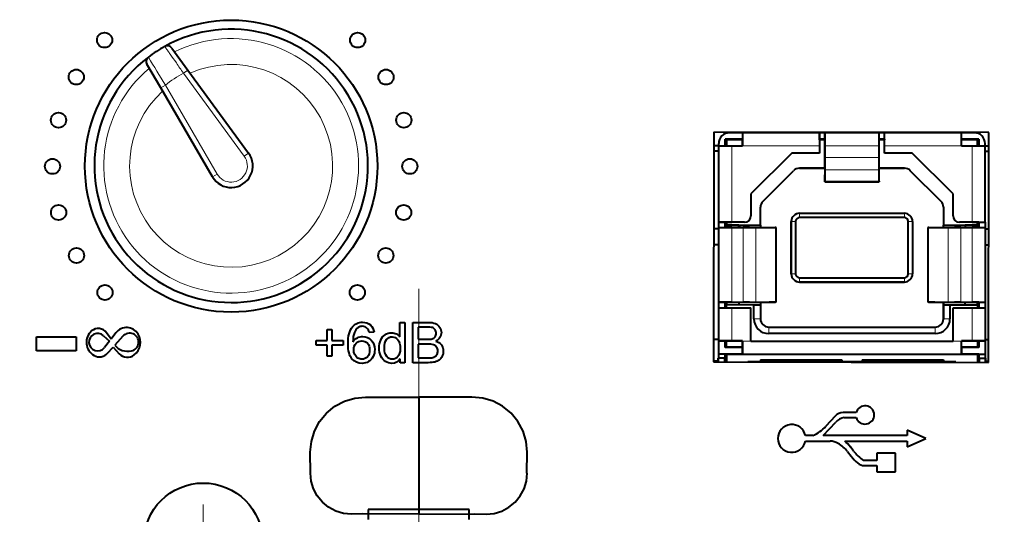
# Model space of a CAD drawing. Header units: millimetres. Extents: x 0 to 420, y -2 to 296.
# Tile 22 of 32: x 132 to 177, y 192 to 215. Entities that reach past the tile are written whole.
import ezdxf
from ezdxf.enums import TextEntityAlignment as Align
from ezdxf.lldxf.tags import DXFTag

# ---------------------------------------------------------------- set-up
doc = ezdxf.new("R2010")
doc.units = ezdxf.units.MM
for name, color, linetype in [('__NAS04_PROGETTI', 7, 'Continuous'), ('Default', 7, 'Continuous'), ('DV1_Predefinito', 7, 'Continuous'), ('ME001036.00.04', 7, 'Continuous'), ('ME001037.00.00', 7, 'Continuous'), ('VI000289', 7, 'Continuous')]:
    doc.layers.add(name, color=color, linetype=linetype)
doc.styles.add('SEACAD_Solid_Edge_ISO', font='txt')
doc.styles.add('SEACAD_Solid_Edge_ISOI', font='seisoi.ttf')
tags = doc.linetypes.add('CENTER2', pattern=[28.575, 19.05, -3.175, 3.175, -3.175]).pattern_tags.tags
tags[10:11] = [DXFTag(74, 4), DXFTag(75, 0), DXFTag(340, '0'), DXFTag(46, 0.0), DXFTag(50, 0.0), DXFTag(44, 0.0), DXFTag(45, 0.0)]
tags[8:9] = [DXFTag(74, 4), DXFTag(75, 0), DXFTag(340, '0'), DXFTag(46, 0.0), DXFTag(50, 0.0), DXFTag(44, 0.0), DXFTag(45, 0.0)]
tags[6:7] = [DXFTag(74, 4), DXFTag(75, 0), DXFTag(340, '0'), DXFTag(46, 0.0), DXFTag(50, 0.0), DXFTag(44, 0.0), DXFTag(45, 0.0)]
tags[4:5] = [DXFTag(74, 4), DXFTag(75, 0), DXFTag(340, '0'), DXFTag(46, 0.0), DXFTag(50, 0.0), DXFTag(44, 0.0), DXFTag(45, 0.0)]
doc.dimstyles.new('ISO', dxfattribs={"dimtxt": 3.5, "dimasz": 3.5, "dimexe": 1.75, "dimexo": 0, "dimgap": 0.875, "dimtad": 1, "dimtxsty": 'SEACAD_Solid_Edge_ISO', "dimblk1": '_SE_FILLED', "dimblk2": '_SE_FILLED', "dimsah": 1, "dimcen": 1.75, "dimadec": 1, "dimazin": 0, "dimtfac": 0.5, "dimtdec": 3, "dimtmove": 0, "dimatfit": 3, "dimfxl": 1, "dimarcsym": 0})

# ---------------------------------------------------------------- blocks, each defined once
blk = doc.blocks.new('SE')
at = {"layer": '__NAS04_PROGETTI', "color": 7, "linetype": 'Continuous', "lineweight": 40}
for p, q in [((138.569, 213.412), (139.314, 212.392)), ((138.059, 211.572), (137.425, 212.664)), ((139.314, 212.392), (142.12, 208.553)), ((140.448, 207.46), (138.059, 211.572)), ((164.125, 208.893), (164.125, 209.193)), ((164.925, 209.193), (164.125, 209.193)), ((164.175, 209.168), (164.175, 208.893)), ((164.925, 209.168), (164.175, 209.168)), ((164.925, 209.493), (164.325, 209.493)), ((164.798, 209.493), (164.798, 209.523)), ((164.798, 209.168), (164.798, 209.193)), ((168.475, 209.493), (164.925, 209.493)), ((164.925, 209.493), (164.925, 209.193)), ((164.925, 209.493), (164.925, 208.893)), ((164.925, 209.168), (164.925, 209.193)), ((164.925, 208.893), (164.925, 209.168)), ((168.725, 209.493), (168.475, 209.493)), ((168.475, 209.193), (168.475, 209.493)), ((168.475, 209.493), (168.475, 208.893)), ((168.475, 209.168), (168.475, 209.193)), ((168.725, 209.193), (168.475, 209.193)), ((168.725, 209.168), (168.475, 209.168)), ((171.225, 209.493), (168.725, 209.493)), ((168.725, 209.193), (168.725, 209.493)), ((168.725, 209.493), (168.725, 208.893)), ((168.725, 209.168), (168.725, 209.193)), ((168.725, 207.853), (168.725, 209.168)), ((171.475, 209.493), (171.225, 209.493)), ((171.225, 209.193), (171.225, 209.493)), ((171.225, 208.893), (171.225, 209.493)), ((171.225, 209.193), (171.225, 209.168)), ((171.475, 209.193), (171.225, 209.193)), ((171.475, 209.168), (171.225, 209.168)), ((175.025, 209.493), (171.475, 209.493)), ((171.475, 209.193), (171.475, 209.493)), ((171.475, 208.893), (171.475, 209.493)), ((171.475, 209.193), (171.475, 209.168)), ((171.475, 208.558), (171.475, 209.168)), ((174.898, 209.511), (174.898, 209.493)), ((175.625, 209.493), (175.025, 209.493)), ((175.025, 209.193), (175.025, 209.493)), ((175.025, 208.893), (175.025, 209.493)), ((175.825, 209.193), (175.025, 209.193)), ((175.025, 209.193), (175.025, 209.168)), ((175.775, 209.168), (175.025, 209.168)), ((175.775, 208.893), (175.775, 209.168)), ((175.825, 209.193), (175.825, 208.893)), ((163.825, 208.89), (163.597, 208.89)), ((163.825, 208.893), (163.825, 208.993)), ((163.825, 208.893), (164.425, 208.893)), ((163.825, 205.358), (163.825, 208.893)), ((164.175, 208.893), (164.125, 208.893)), ((164.425, 208.893), (164.925, 208.893)), ((168.475, 208.893), (168.475, 208.558)), ((168.725, 208.893), (168.725, 208.353)), ((171.225, 208.353), (171.225, 208.893)), ((171.475, 208.558), (171.475, 208.893)), ((175.025, 208.893), (175.525, 208.893)), ((175.525, 208.893), (176.125, 208.893)), ((175.825, 208.893), (175.775, 208.893)), ((176.125, 208.893), (176.125, 208.993)), ((176.125, 205.358), (176.125, 208.893)), ((176.125, 208.89), (176.297, 208.89)), ((163.825, 208.64), (163.597, 208.64)), ((167.2, 208.558), (165.31, 206.668)), ((168.475, 208.558), (167.2, 208.558)), ((168.475, 208.558), (167.2, 208.558)), ((168.725, 208.353), (168.725, 207.773)), ((171.225, 207.773), (171.225, 208.353)), ((172.75, 208.558), (171.475, 208.558)), ((172.75, 208.558), (171.475, 208.558)), ((174.64, 206.668), (172.75, 208.558)), ((174.64, 206.668), (172.75, 208.558)), ((176.125, 208.64), (176.297, 208.64)), ((168.725, 207.853), (167.55, 207.853)), ((167.55, 207.853), (168.725, 207.853)), ((168.725, 207.773), (168.725, 207.26)), ((172.4, 207.853), (171.225, 207.853)), ((171.225, 207.853), (172.4, 207.853)), ((171.225, 207.26), (171.225, 207.773)), ((165.862, 206.321), (167.282, 207.741)), ((168.725, 207.262), (168.725, 207.549)), ((174.089, 206.321), (172.669, 207.741)), ((172.669, 207.741), (174.089, 206.321)), ((168.725, 207.229), (168.725, 207.262)), ((168.725, 207.229), (171.225, 207.229)), ((171.225, 207.262), (171.225, 207.229)), ((165.31, 206.668), (165.31, 205.658)), ((174.64, 205.658), (174.64, 206.668)), ((174.64, 205.658), (174.64, 206.668)), ((165.75, 205.217), (165.75, 206.053)), ((174.2, 206.053), (174.2, 205.218)), ((174.2, 206.053), (174.2, 205.218)), ((167.555, 205.773), (172.395, 205.773)), ((172.395, 205.573), (167.555, 205.573)), ((163.825, 205.05), (163.592, 205.05)), ((163.825, 205.05), (163.825, 205.358)), ((163.825, 205.358), (164.425, 205.358)), ((164.125, 205.358), (163.825, 205.358)), ((163.825, 205.108), (163.825, 205.358)), ((163.825, 205.108), (164.425, 205.108)), ((163.825, 201.658), (163.825, 205.108)), ((163.825, 204.316), (163.825, 205.05)), ((164.125, 205.108), (164.125, 205.358)), ((164.175, 205.358), (164.125, 205.358)), ((164.425, 205.108), (164.125, 205.108)), ((165.01, 205.358), (164.175, 205.358)), ((164.175, 205.358), (164.175, 205.219)), ((164.75, 205.218), (164.175, 205.219)), ((164.175, 205.219), (165.75, 205.217)), ((164.175, 205.219), (164.175, 205.108)), ((165.01, 205.358), (164.425, 205.358)), ((164.425, 205.108), (164.955, 205.108)), ((164.75, 205.108), (164.75, 205.218)), ((164.798, 205.108), (164.798, 205.218)), ((164.955, 205.108), (165.539, 205.108)), ((165.247, 205.108), (164.955, 205.108)), ((165.539, 205.108), (166.449, 205.108)), ((165.75, 205.217), (165.75, 205.108)), ((166.473, 205.108), (166.433, 205.108)), ((166.473, 201.658), (166.473, 205.108)), ((167.175, 202.973), (167.175, 205.393)), ((167.175, 205.393), (167.175, 202.973)), ((167.375, 205.393), (167.375, 202.973)), ((172.575, 202.973), (172.575, 205.393)), ((172.775, 205.393), (172.775, 202.973)), ((173.518, 205.108), (173.478, 205.108)), ((173.478, 205.108), (173.478, 201.658)), ((173.502, 205.108), (174.411, 205.108)), ((174.2, 205.218), (175.775, 205.217)), ((174.2, 205.217), (174.2, 205.218)), ((174.2, 205.108), (174.2, 205.217)), ((174.411, 205.108), (174.995, 205.108)), ((174.995, 205.108), (174.703, 205.108)), ((174.898, 205.218), (174.898, 205.108)), ((175.525, 205.358), (174.94, 205.358)), ((175.775, 205.358), (174.94, 205.358)), ((174.995, 205.108), (175.525, 205.108)), ((175.775, 205.217), (175.2, 205.218)), ((175.2, 205.218), (175.2, 205.108)), ((175.525, 205.358), (176.125, 205.358)), ((175.825, 205.108), (175.525, 205.108)), ((175.525, 205.108), (176.125, 205.108)), ((175.825, 205.358), (175.775, 205.358)), ((175.775, 205.217), (175.775, 205.358)), ((175.775, 205.108), (175.775, 205.217)), ((175.825, 205.358), (175.825, 205.108)), ((175.825, 205.358), (176.125, 205.358)), ((176.125, 205.358), (176.125, 205.108)), ((176.125, 205.108), (176.125, 201.658)), ((176.125, 205.05), (176.292, 205.05)), ((176.125, 205.05), (176.125, 204.316)), ((163.825, 204.316), (163.591, 204.316)), ((163.825, 199.94), (163.825, 204.316)), ((176.125, 204.316), (176.291, 204.316)), ((167.555, 202.793), (172.395, 202.793)), ((172.395, 202.593), (167.555, 202.593)), ((167.555, 202.593), (172.395, 202.593)), ((164.125, 201.658), (163.825, 201.658)), ((163.825, 201.658), (164.425, 201.658)), ((163.825, 201.408), (163.825, 201.658)), ((163.825, 201.408), (164.425, 201.408)), ((163.825, 199.879), (163.825, 201.408)), ((164.125, 201.408), (164.125, 201.658)), ((164.425, 201.658), (164.125, 201.658)), ((164.175, 201.408), (164.125, 201.408)), ((164.175, 201.658), (164.175, 201.549)), ((164.175, 201.549), (165.45, 201.548)), ((164.175, 201.408), (164.175, 201.549)), ((164.425, 201.658), (164.955, 201.658)), ((164.425, 201.408), (165.31, 201.408)), ((164.75, 201.658), (164.75, 201.548)), ((165.247, 201.658), (164.955, 201.658)), ((164.955, 201.658), (165.539, 201.658)), ((165.31, 199.866), (165.31, 201.408)), ((165.45, 201.548), (165.75, 201.547)), ((165.45, 200.893), (165.45, 201.548)), ((165.539, 201.658), (166.449, 201.658)), ((165.75, 201.658), (165.75, 201.547)), ((165.75, 201.547), (165.75, 200.893)), ((166.433, 201.658), (166.157, 201.658)), ((166.473, 201.658), (166.433, 201.658)), ((173.518, 201.658), (173.478, 201.658)), ((173.502, 201.658), (174.411, 201.658)), ((173.794, 201.658), (173.518, 201.658)), ((174.2, 201.658), (174.2, 200.893)), ((174.2, 201.548), (174.2, 201.658)), ((174.2, 201.548), (174.5, 201.548)), ((174.2, 200.893), (174.2, 201.548)), ((174.411, 201.658), (174.995, 201.658)), ((174.5, 201.548), (174.5, 200.893)), ((174.5, 201.548), (175.775, 201.547)), ((174.64, 201.408), (175.525, 201.408)), ((174.64, 199.866), (174.64, 201.408)), ((174.64, 199.866), (174.64, 201.408)), ((174.995, 201.658), (174.703, 201.658)), ((174.995, 201.658), (175.525, 201.658)), ((175.2, 201.547), (175.2, 201.658)), ((175.525, 201.658), (176.125, 201.658)), ((175.825, 201.658), (175.525, 201.658)), ((175.525, 201.408), (176.125, 201.408)), ((175.775, 201.547), (175.775, 201.658)), ((175.775, 201.547), (175.775, 201.408)), ((175.825, 201.408), (175.775, 201.408)), ((175.825, 201.658), (175.825, 201.408)), ((175.825, 201.658), (176.125, 201.658)), ((176.125, 201.658), (176.125, 201.408)), ((176.125, 201.408), (176.125, 199.879)), ((166.13, 200.513), (173.82, 200.513)), ((173.82, 200.213), (166.13, 200.213)), ((163.825, 199.94), (163.586, 199.94)), ((163.825, 199.073), (163.825, 199.94)), ((164.125, 199.879), (163.825, 199.879)), ((163.825, 199.266), (163.825, 199.879)), ((163.825, 199.879), (164.425, 199.879)), ((164.125, 199.566), (164.125, 199.879)), ((164.175, 199.879), (164.125, 199.879)), ((164.925, 199.566), (164.125, 199.566)), ((164.175, 199.591), (164.175, 199.879)), ((164.925, 199.879), (164.175, 199.879)), ((164.925, 199.591), (164.175, 199.591)), ((164.425, 199.879), (164.925, 199.879)), ((164.925, 199.591), (164.925, 199.879)), ((164.925, 199.866), (164.925, 199.879)), ((164.925, 199.866), (164.925, 199.266)), ((164.925, 199.566), (164.925, 199.591)), ((164.925, 199.266), (164.925, 199.566)), ((165.31, 199.866), (174.64, 199.866)), ((175.775, 199.879), (175.025, 199.879)), ((175.025, 199.879), (175.025, 199.866)), ((175.025, 199.879), (175.525, 199.879)), ((175.025, 199.266), (175.025, 199.866)), ((175.775, 199.591), (175.025, 199.591)), ((175.025, 199.591), (175.025, 199.566)), ((175.825, 199.566), (175.025, 199.566)), ((175.025, 199.566), (175.025, 199.266)), ((175.525, 199.879), (176.125, 199.879)), ((175.775, 199.879), (175.775, 199.591)), ((175.825, 199.879), (175.775, 199.879)), ((175.825, 199.879), (175.825, 199.566)), ((176.125, 199.879), (175.825, 199.879)), ((176.125, 199.94), (176.286, 199.94)), ((176.125, 199.879), (176.125, 199.266)), ((163.825, 199.073), (163.825, 199.266)), ((164.125, 199.266), (163.825, 199.266)), ((164.125, 199.073), (164.125, 199.266)), ((164.925, 199.266), (164.125, 199.266)), ((164.125, 199.266), (164.175, 199.266)), ((164.175, 199.266), (175.775, 199.266)), ((164.175, 199.266), (164.175, 198.897)), ((164.925, 199.266), (175.025, 199.266)), ((175.825, 199.266), (175.025, 199.266)), ((175.775, 199.266), (175.775, 198.883)), ((175.825, 199.266), (175.825, 199.073)), ((175.825, 199.266), (176.125, 199.266)), ((175.825, 199.266), (176.125, 199.266)), ((176.125, 199.266), (176.125, 199.073)), ((163.805, 198.94), (163.585, 198.94)), ((163.805, 199.073), (163.805, 198.898)), ((163.805, 198.898), (163.805, 199.073)), ((163.825, 199.073), (163.805, 199.073)), ((164.125, 199.073), (163.825, 199.073)), ((164.125, 198.94), (164.104, 198.94)), ((164.105, 199.073), (164.105, 198.897)), ((164.105, 198.897), (164.105, 199.073)), ((164.125, 198.94), (164.125, 199.073)), ((165.75, 198.903), (165.175, 198.903)), ((165.175, 198.903), (165.175, 198.896)), ((165.75, 199.003), (165.75, 198.903)), ((165.75, 199.003), (169.5, 199.003)), ((166.075, 198.903), (165.75, 198.903)), ((166.075, 199.003), (166.075, 198.903)), ((169.5, 198.903), (166.075, 198.903)), ((168.529, 198.892), (168.529, 198.903)), ((168.529, 198.903), (168.922, 198.903)), ((168.922, 198.891), (168.922, 198.903)), ((168.961, 198.891), (168.961, 198.903)), ((169.352, 198.891), (169.352, 198.903)), ((169.5, 199.003), (169.5, 198.903)), ((170.45, 198.903), (169.5, 198.903)), ((169.862, 198.89), (169.862, 198.903)), ((169.862, 198.89), (169.862, 198.903)), ((170.45, 199.003), (170.45, 198.903)), ((170.45, 199.003), (174.2, 199.003)), ((173.875, 198.903), (170.45, 198.903)), ((170.612, 198.889), (170.612, 198.903)), ((170.612, 198.889), (170.612, 198.903)), ((171.029, 198.903), (171.422, 198.903)), ((171.029, 198.889), (171.029, 198.903)), ((171.422, 198.888), (171.422, 198.903)), ((172.001, 198.888), (172.001, 198.903)), ((173.875, 199.003), (173.875, 198.903)), ((174.2, 198.903), (173.875, 198.903)), ((174.2, 199.003), (174.2, 198.903)), ((174.775, 198.903), (174.2, 198.903)), ((174.775, 198.903), (174.775, 198.884)), ((175.825, 199.073), (176.125, 199.073)), ((175.825, 199.073), (175.825, 198.94)), ((175.846, 198.94), (175.825, 198.94)), ((175.846, 199.073), (175.846, 198.883)), ((175.846, 198.883), (175.846, 199.073)), ((176.125, 199.073), (176.146, 199.073)), ((176.146, 198.882), (176.146, 199.073)), ((176.146, 199.073), (176.146, 198.882)), ((176.146, 198.94), (176.285, 198.94)), ((145.716, 196.533), (146.102, 196.85)), ((146.102, 196.85), (146.544, 197.086)), ((146.544, 197.086), (147.023, 197.231)), ((147.023, 197.231), (147.52, 197.28)), ((147.52, 197.28), (147.52, 197.268)), ((147.52, 197.268), (149.975, 197.268)), ((152.43, 197.268), (149.975, 197.268)), ((149.975, 197.268), (149.975, 191.863)), ((149.975, 197.268), (149.975, 191.863)), ((152.928, 197.231), (152.43, 197.28)), ((152.43, 197.28), (152.43, 197.268)), ((153.406, 197.086), (152.928, 197.231)), ((153.848, 196.85), (153.406, 197.086)), ((154.234, 196.533), (153.848, 196.85)), ((145.398, 196.146), (145.716, 196.533)), ((154.552, 196.146), (154.234, 196.533)), ((145.162, 195.705), (145.398, 196.146)), ((154.788, 195.705), (154.552, 196.146)), ((145.017, 195.226), (145.162, 195.705)), ((154.933, 195.226), (154.788, 195.705)), ((144.968, 194.728), (145.017, 195.226)), ((154.982, 194.728), (154.933, 195.226)), ((144.98, 193.763), (144.968, 194.728)), ((154.97, 193.763), (154.982, 194.728)), ((145.008, 193.392), (144.971, 193.763)), ((144.971, 193.763), (144.98, 193.763)), ((154.942, 193.392), (154.979, 193.763)), ((154.979, 193.763), (154.97, 193.763)), ((145.116, 193.036), (145.008, 193.392)), ((154.834, 193.036), (154.942, 193.392)), ((145.291, 192.708), (145.116, 193.036)), ((154.659, 192.708), (154.834, 193.036)), ((145.527, 192.421), (145.291, 192.708)), ((145.815, 192.185), (145.527, 192.421)), ((154.135, 192.185), (154.423, 192.421)), ((154.423, 192.421), (154.659, 192.708)), ((146.143, 192.009), (145.815, 192.185)), ((146.499, 191.901), (146.143, 192.009)), ((146.869, 191.865), (146.499, 191.901)), ((147.383, 191.874), (146.869, 191.865)), ((149.975, 191.863), (147.383, 191.874)), ((152.304, 192.075), (147.646, 192.075)), ((147.646, 192.075), (147.646, 191.618)), ((149.975, 191.863), (152.567, 191.874)), ((152.304, 191.618), (152.304, 192.075)), ((152.567, 191.874), (153.081, 191.865)), ((153.081, 191.865), (153.451, 191.901)), ((153.451, 191.901), (153.807, 192.009)), ((153.807, 192.009), (154.135, 192.185))]:
    blk.add_line(p, q, dxfattribs=at)
at = {"layer": '__NAS04_PROGETTI', "color": 7, "linetype": 'Continuous', "lineweight": 13}
for p, q in [((139.112, 212.245), (139.314, 212.392)), ((141.918, 208.405), (139.112, 212.245)), ((138.275, 211.698), (138.059, 211.572)), ((138.275, 211.698), (140.664, 207.586)), ((164.425, 205.358), (164.425, 208.893)), ((164.925, 208.893), (168.475, 208.893)), ((168.725, 208.893), (171.225, 208.893)), ((171.475, 208.893), (175.025, 208.893)), ((175.525, 208.893), (175.525, 205.358)), ((141.918, 208.405), (142.12, 208.553)), ((168.725, 208.353), (171.225, 208.353)), ((168.725, 207.773), (171.225, 207.773)), ((140.664, 207.586), (140.448, 207.46)), ((168.725, 207.26), (171.225, 207.26)), ((167.555, 205.773), (167.555, 205.573)), ((172.395, 205.573), (172.395, 205.773)), ((164.425, 201.658), (164.425, 205.108)), ((164.955, 201.658), (164.955, 205.108)), ((165.539, 201.658), (165.539, 205.108)), ((166.449, 201.658), (166.449, 205.108)), ((167.175, 205.393), (167.375, 205.393)), ((172.575, 205.393), (172.775, 205.393)), ((173.502, 201.658), (173.502, 205.108)), ((174.411, 201.658), (174.411, 205.108)), ((174.995, 201.658), (174.995, 205.108)), ((175.525, 201.658), (175.525, 205.108)), ((167.175, 202.973), (167.375, 202.973)), ((167.555, 202.593), (167.555, 202.793)), ((172.395, 202.793), (172.395, 202.593)), ((172.575, 202.973), (172.775, 202.973)), ((164.425, 199.879), (164.425, 201.408)), ((175.525, 199.879), (175.525, 201.408)), ((165.45, 200.893), (165.75, 200.893)), ((166.13, 200.213), (166.13, 200.513)), ((173.82, 200.213), (173.82, 200.513)), ((174.5, 200.893), (174.2, 200.893)), ((164.925, 199.866), (165.31, 199.866)), ((175.025, 199.866), (174.64, 199.866))]:
    blk.add_line(p, q, dxfattribs=at)
at = {"layer": '__NAS04_PROGETTI', "color": 7, "linetype": 'Continuous', "lineweight": 40}
for centre, radius, start, end in [((141.313, 207.963), 6.314, 127.2617, 119.0536), ((141.313, 207.963), 6.314, 119.0536, 127.2617), ((138.368, 213.264), 0.25, 36.1576, 119.0536), ((137.641, 212.789), 0.25, 127.2617, 210.1576), ((164.325, 208.993), 0.5, 90, 180), ((175.625, 208.993), 0.5, 0, 90), ((141.313, 207.963), 1, 210.1576, 36.1576), ((167.55, 207.473), 0.38, 90, 135), ((172.4, 207.473), 0.38, 45, 90), ((172.4, 207.473), 0.38, 45, 90), ((166.13, 206.053), 0.38, 135, 180), ((173.82, 206.053), 0.38, 0, 45), ((173.82, 206.053), 0.38, 0, 45), ((165.01, 205.658), 0.3, 270, 0), ((167.555, 205.393), 0.38, 90, 180), ((167.555, 205.393), 0.18, 90, 180), ((172.395, 205.393), 0.38, 0, 90), ((172.395, 205.393), 0.18, 0, 90), ((174.94, 205.658), 0.3, 180, 270), ((174.94, 205.658), 0.3, 180, 270), ((167.555, 202.973), 0.38, 180, 270), ((167.555, 202.973), 0.38, 180, 270), ((167.555, 202.973), 0.18, 180, 270), ((172.395, 202.973), 0.38, 270, 0), ((172.395, 202.973), 0.18, 270, 0), ((166.13, 200.893), 0.68, 180, 270), ((166.13, 200.893), 0.38, 180, 270), ((173.82, 200.893), 0.38, 270, 0), ((173.82, 200.893), 0.68, 270, 0)]:
    blk.add_arc(centre, radius, start, end, dxfattribs=at)
at = {"layer": '__NAS04_PROGETTI', "color": 7, "linetype": 'Continuous', "lineweight": 13}
for centre, radius, start, end in [((141.313, 207.963), 5.883, 129.944, 116.3712), ((274.622, 295.581), 160.084, 211.06004, 211.60071), ((141.313, 207.963), 4.686, 132.479, 113.8362), ((141.313, 207.963), 4.814, 117.1955, 129.1197), ((141.313, 207.963), 0.75, 210.1576, 36.1576)]:
    blk.add_arc(centre, radius, start, end, dxfattribs=at)
blk.add_open_spline([(139.112, 212.245), (138.999, 212.408), (138.886, 212.571), (138.679, 212.868), (138.582, 213.006), (138.462, 213.177), (138.425, 213.229), (138.362, 213.319), (138.335, 213.357), (138.291, 213.419), (138.274, 213.443), (138.252, 213.475), (138.246, 213.483), (138.246, 213.483)], degree=3, knots=[0, 0, 0, 0, 0.25, 0.25, 0.5, 0.5, 0.625, 0.625, 0.75, 0.75, 0.875, 0.875, 1, 1, 1, 1], dxfattribs=at)
at = {"layer": 'DV1_Predefinito', "color": 7, "linetype": 'CENTER2', "lineweight": 9}
blk.add_line((149.975, 202.274), (149.975, 166.332), dxfattribs=at)
at = {"layer": 'DV1_Predefinito', "color": 7, "linetype": 'CENTER2', "lineweight": 18}
blk.add_line((140.024, 192.304), (140.024, 188.804), dxfattribs=at)
at = {"layer": 'ME001036.00.04', "color": 7, "linetype": 'Continuous', "lineweight": 40}
for p, q in [((163.598, 209.525), (163.585, 198.898)), ((176.298, 209.509), (163.598, 209.525)), ((176.285, 198.882), (176.298, 209.509)), ((163.585, 198.898), (176.285, 198.882))]:
    blk.add_line(p, q, dxfattribs=at)
blk.add_circle((141.313, 207.952), 6.75, dxfattribs=at)
at = {"layer": 'ME001037.00.00', "color": 7, "linetype": 'Continuous', "lineweight": 40}
for p, q in [((149.099, 200.064), (149.099, 200.731)), ((149.099, 200.731), (149.326, 200.731)), ((149.326, 200.731), (149.326, 198.867)), ((149.704, 198.867), (149.704, 200.731)), ((149.948, 200.512), (149.948, 199.948)), ((132.321, 200.064), (134.158, 200.064)), ((132.321, 199.417), (132.321, 200.064)), ((134.158, 200.064), (134.158, 199.417)), ((135.421, 200.111), (135.698, 199.856)), ((135.768, 199.947), (135.553, 200.252)), ((135.99, 200.241), (135.768, 199.947)), ((136.313, 200.091), (135.938, 199.669)), ((145.75, 199.886), (145.75, 200.398)), ((145.75, 200.398), (145.964, 200.398)), ((145.964, 200.398), (145.964, 199.886)), ((147.913, 200.271), (147.684, 200.254)), ((135.698, 199.856), (135.461, 199.563)), ((135.61, 199.309), (135.871, 199.578)), ((135.871, 199.578), (136.148, 199.281)), ((145.237, 199.672), (145.237, 199.886)), ((145.237, 199.886), (145.75, 199.886)), ((145.75, 199.672), (145.237, 199.672)), ((145.75, 199.16), (145.75, 199.672)), ((145.964, 199.886), (146.477, 199.886)), ((146.477, 199.672), (145.964, 199.672)), ((145.964, 199.672), (145.964, 199.16)), ((146.477, 199.886), (146.477, 199.672)), ((149.948, 199.728), (149.948, 199.085)), ((134.158, 199.417), (132.321, 199.417)), ((145.964, 199.16), (145.75, 199.16)), ((149.112, 198.867), (149.112, 199.037)), ((149.326, 198.867), (149.112, 198.867)), ((169.196, 196.395), (168.769, 195.93)), ((170.17, 196.557), (169.564, 196.557)), ((168.653, 195.494), (169.224, 196.115)), ((169.613, 196.327), (170.176, 196.327)), ((168.168, 195.494), (167.825, 195.494)), ((172.531, 195.494), (168.653, 195.494)), ((172.531, 195.751), (172.531, 195.494)), ((173.391, 195.366), (172.531, 195.751)), ((167.825, 195.238), (168.963, 195.238)), ((169.645, 195.238), (172.531, 195.238)), ((172.531, 194.981), (173.391, 195.366)), ((172.531, 195.238), (172.531, 194.981)), ((169.776, 194.757), (169.945, 194.54)), ((170.051, 194.781), (169.904, 194.969)), ((171.119, 194.685), (171.119, 194.348)), ((171.989, 194.685), (171.119, 194.685)), ((171.989, 193.815), (171.989, 194.685)), ((171.119, 194.348), (170.503, 194.348)), ((171.119, 194.118), (171.119, 193.815)), ((171.119, 193.815), (171.989, 193.815))]:
    blk.add_line(p, q, dxfattribs=at)
for centre in [(135.471, 213.778), (147.154, 213.778), (134.163, 212.068), (148.463, 212.068), (133.341, 210.077), (149.284, 210.077), (133.063, 207.941), (149.563, 207.941), (133.347, 205.806), (149.279, 205.806), (134.173, 203.818), (148.452, 203.818), (135.487, 202.111), (147.139, 202.111)]:
    blk.add_circle(centre, 0.35, dxfattribs=at)
for centre, radius, start, end in [((136.486, 199.865), 0.622, 30.6813, 142.8355), ((135.33, 199.807), 0.699, 130.9303, 240.1995), ((135.148, 199.816), 0.402, 47.276, 321.023), ((135.175, 199.986), 0.462, 35.1435, 130.9303), ((136.623, 199.816), 0.415, 282.0444, 138.4094), ((136.387, 199.807), 0.737, 308.0832, 30.6813), ((136.543, 200.192), 0.8, 220.8776, 282.0444), ((135.231, 199.633), 0.499, 240.1995, 319.5064), ((136.525, 199.631), 0.515, 222.9012, 308.0832), ((170.579, 196.452), 0.423, 197.3132, 165.6973), ((169.564, 196.057), 0.5, 90, 137.4293), ((167.196, 195.366), 0.642, 11.4843, 348.5157), ((167.39, 197.196), 1.872, 294.5607, 317.4293), ((169.726, 195.654), 0.682, 99.5429, 137.4293), ((168.963, 194.483), 0.756, 59.9703, 90), ((168.587, 193.833), 1.506, 37.8756, 59.9703), ((168.437, 193.817), 1.865, 38.1298, 49.6159), ((171.807, 196.16), 2.233, 218.1298, 234.2488), ((171.707, 195.91), 2.232, 217.8756, 228.7785), ((170.551, 194.59), 0.477, 228.7785, 270.0888), ((170.491, 233.276), 39.163, 270.0888, 270.9192)]:
    blk.add_arc(centre, radius, start, end, dxfattribs=at)
for points, knots in [([(146.936, 199.826), (146.992, 199.91), (147.059, 199.972), (147.14, 200.013), (147.219, 200.054), (147.303, 200.074), (147.544, 200.074), (147.674, 200.018), (147.781, 199.905), (147.888, 199.792), (147.943, 199.648), (147.943, 199.354), (147.918, 199.245), (147.867, 199.146), (147.816, 199.046), (147.748, 198.968), (147.658, 198.915), (147.57, 198.862), (147.47, 198.836), (147.167, 198.836), (147.011, 198.905), (146.89, 199.045), (146.769, 199.186), (146.709, 199.416), (146.709, 200.096), (146.776, 200.358), (146.909, 200.522), (147.024, 200.665), (147.183, 200.736), (147.528, 200.736), (147.648, 200.693), (147.837, 200.53), (147.894, 200.415), (147.913, 200.271)], [0, 0, 0, 0, 0.048061, 0.048061, 0.048061, 0.091377, 0.091377, 0.168109, 0.168109, 0.168109, 0.25228, 0.25228, 0.30761, 0.30761, 0.30761, 0.361753, 0.361753, 0.361753, 0.415265, 0.415265, 0.506829, 0.506829, 0.506829, 0.633001, 0.633001, 0.773788, 0.773788, 0.773788, 0.864387, 0.864387, 0.932193, 0.932193, 1, 1, 1, 1]), ([(147.684, 200.254), (147.665, 200.343), (147.635, 200.408), (147.598, 200.449), (147.537, 200.516), (147.459, 200.547), (147.294, 200.547), (147.228, 200.527), (147.171, 200.486), (147.099, 200.435), (147.044, 200.357), (146.96, 200.156), (146.937, 200.012), (146.936, 199.826)], [0, 0, 0, 0, 0.15293, 0.15293, 0.15293, 0.337411, 0.337411, 0.484498, 0.484498, 0.484498, 0.742249, 0.742249, 1, 1, 1, 1]), ([(149.704, 200.731), (149.936, 200.731), (150.168, 200.731), (150.4, 200.731), (150.542, 200.731), (150.655, 200.712), (150.742, 200.675), (150.829, 200.638), (150.895, 200.579), (150.943, 200.5), (150.991, 200.421), (151.017, 200.34), (151.017, 200.175), (150.995, 200.1), (150.909, 199.959), (150.844, 199.903), (150.757, 199.859)], [0, 0, 0, 0, 0.3355, 0.3355, 0.3355, 0.503847, 0.503847, 0.503847, 0.634447, 0.634447, 0.634447, 0.762483, 0.762483, 0.881242, 0.881242, 1, 1, 1, 1]), ([(149.948, 199.948), (150.082, 199.948), (150.217, 199.948), (150.351, 199.948), (150.461, 199.948), (150.539, 199.954), (150.586, 199.969), (150.649, 199.989), (150.696, 200.018), (150.727, 200.062), (150.759, 200.106), (150.776, 200.16), (150.776, 200.288), (150.761, 200.341), (150.731, 200.389), (150.702, 200.436), (150.659, 200.469), (150.605, 200.486), (150.549, 200.504), (150.454, 200.512), (150.32, 200.512), (150.196, 200.512), (150.072, 200.512), (149.948, 200.512)], [0, 0, 0, 0, 0.203788, 0.203788, 0.203788, 0.323148, 0.323148, 0.323148, 0.410253, 0.410253, 0.410253, 0.500144, 0.500144, 0.584947, 0.584947, 0.584947, 0.667241, 0.667241, 0.667241, 0.81188, 0.81188, 0.81188, 1, 1, 1, 1]), ([(149.112, 199.037), (149.026, 198.903), (148.899, 198.836), (148.624, 198.836), (148.525, 198.865), (148.434, 198.924), (148.343, 198.982), (148.274, 199.066), (148.223, 199.173), (148.172, 199.279), (148.149, 199.403), (148.149, 199.676), (148.172, 199.799), (148.217, 199.908), (148.262, 200.019), (148.33, 200.103), (148.511, 200.219), (148.613, 200.249), (148.806, 200.249), (148.878, 200.232), (148.943, 200.198), (149.007, 200.165), (149.059, 200.12), (149.099, 200.064)], [0, 0, 0, 0, 0.157349, 0.157349, 0.260682, 0.260682, 0.260682, 0.373438, 0.373438, 0.373438, 0.503005, 0.503005, 0.630239, 0.630239, 0.630239, 0.738834, 0.738834, 0.847429, 0.847429, 0.92918, 0.92918, 0.92918, 1, 1, 1, 1]), ([(148.386, 199.542), (148.386, 199.368), (148.422, 199.238), (148.568, 199.066), (148.655, 199.023), (148.754, 199.024), (148.856, 199.026), (148.94, 199.064), (149.011, 199.147), (149.081, 199.23), (149.117, 199.354), (149.117, 199.708), (149.081, 199.843), (149.009, 199.93), (148.937, 200.016), (148.85, 200.061), (148.744, 200.062), (148.643, 200.063), (148.557, 200.02), (148.489, 199.936), (148.42, 199.853), (148.386, 199.72), (148.386, 199.542)], [0, 0, 0, 0, 0.124926, 0.124926, 0.249853, 0.249853, 0.249853, 0.353132, 0.353132, 0.353132, 0.490683, 0.490683, 0.643518, 0.643518, 0.643518, 0.750681, 0.750681, 0.750681, 0.854222, 0.854222, 0.854222, 1, 1, 1, 1]), ([(146.971, 199.471), (146.971, 199.392), (146.988, 199.316), (147.055, 199.172), (147.102, 199.117), (147.222, 199.043), (147.285, 199.023), (147.352, 199.024), (147.451, 199.026), (147.534, 199.063), (147.604, 199.14), (147.673, 199.217), (147.707, 199.323), (147.707, 199.586), (147.673, 199.687), (147.537, 199.836), (147.45, 199.873), (147.24, 199.873), (147.152, 199.836), (147.08, 199.761), (147.007, 199.686), (146.971, 199.59), (146.971, 199.471)], [0, 0, 0, 0, 0.086654, 0.086654, 0.173307, 0.173307, 0.259961, 0.259961, 0.259961, 0.373483, 0.373483, 0.373483, 0.50316, 0.50316, 0.628034, 0.628034, 0.752909, 0.752909, 0.873427, 0.873427, 0.873427, 1, 1, 1, 1]), ([(150.757, 199.859), (150.87, 199.826), (150.957, 199.77), (151.018, 199.691), (151.079, 199.61), (151.108, 199.516), (151.108, 199.32), (151.09, 199.238), (151.053, 199.163), (151.015, 199.088), (150.971, 199.03), (150.916, 198.99), (150.862, 198.949), (150.794, 198.918), (150.713, 198.896), (150.632, 198.876), (150.531, 198.867), (150.412, 198.867), (150.176, 198.867), (149.94, 198.867), (149.704, 198.867)], [0, 0, 0, 0, 0.135495, 0.135495, 0.135495, 0.266778, 0.266778, 0.373916, 0.373916, 0.373916, 0.469572, 0.469572, 0.469572, 0.566197, 0.566197, 0.566197, 0.69598, 0.69598, 0.69598, 1, 1, 1, 1]), ([(149.948, 199.085), (150.103, 199.085), (150.257, 199.085), (150.412, 199.085), (150.493, 199.085), (150.549, 199.088), (150.581, 199.094), (150.638, 199.105), (150.685, 199.121), (150.762, 199.168), (150.793, 199.203), (150.818, 199.249), (150.843, 199.294), (150.854, 199.347), (150.854, 199.476), (150.837, 199.537), (150.801, 199.589), (150.765, 199.64), (150.715, 199.676), (150.588, 199.718), (150.498, 199.728), (150.379, 199.728), (150.235, 199.728), (150.092, 199.728), (149.948, 199.728)], [0, 0, 0, 0, 0.21309, 0.21309, 0.21309, 0.290767, 0.290767, 0.290767, 0.358389, 0.358389, 0.426011, 0.426011, 0.426011, 0.501543, 0.501543, 0.589664, 0.589664, 0.589664, 0.695967, 0.695967, 0.802269, 0.802269, 0.802269, 1, 1, 1, 1])]:
    blk.add_open_spline(points, degree=3, knots=knots, dxfattribs=at)
at = {"layer": 'VI000289', "color": 7, "linetype": 'Continuous', "lineweight": 40}
blk.add_circle((140.024, 190.554), 2.75, dxfattribs=at)
blk = doc.blocks.new('DMBLK14')
at = {"layer": 'Default', "linetype": 'Continuous', "lineweight": 18}
for points in [[(67.689, 236.652), (68.855, 236.652), (68.272, 240.152)], [(67.689, 165.652), (68.272, 162.152), (68.855, 165.652)]]:
    blk.add_hatch(color=7, dxfattribs=at).paths.add_polyline_path(points)
at = {"layer": 'Default', "color": 7, "linetype": 'Continuous', "lineweight": 18}
for p, q in [((231.475, 240.152), (66.522, 240.152)), ((68.272, 240.152), (68.272, 162.152)), ((231.475, 162.152), (66.522, 162.152))]:
    blk.add_line(p, q, dxfattribs=at)
at = {"layer": 'Default', "color": 7, "linetype": 'Continuous', "lineweight": 18, "style": 'SEACAD_Solid_Edge_ISOI'}
blk.add_text('78', height=3.5, rotation=90, dxfattribs=at).set_placement((63.897, 198.925), align=Align.TOP_LEFT)
blk = doc.blocks.new('_SE_FILLED')
at = {"color": 0}
blk.add_line((0, 0), (-1, 0), dxfattribs=at)
blk.add_solid([(0, 0), (-1, -0.1665), (-1, 0.1665), (0, 0)], dxfattribs=at)

msp = doc.modelspace()

# ---------------------------------------------------------------- block references
at = {"layer": 'Default'}
msp.add_blockref('SE', (0, 0), dxfattribs=at)

# ---------------------------------------------------------------- dimensions: what is measured, and where the dimension line sits
at = {"layer": 'Default', "color": 7, "linetype": 'Continuous', "lineweight": 18}
dim = msp.add_linear_dim(base=(68.272, 240.152), p1=(231.475, 240.152), p2=(231.475, 162.152), angle=270, text='\\A1;<>', dimstyle='ISO', dxfattribs=at)
dim.commit()
dim.dimension.update_dxf_attribs({"geometry": 'DMBLK14', "text_midpoint": (68.272, 201.152), "dimtype": 161})

doc.saveas('drawing.dxf')
